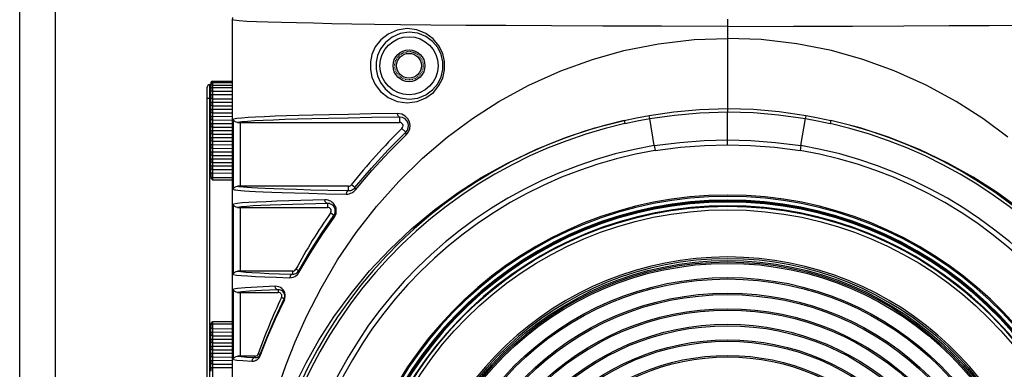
# Model space of a CAD drawing. Header units: millimetres. Extents: x 26456 to 27930, y -18123 to -17119.
# Tile 85 of 96: x 27439 to 27578, y -17320 to -17271. Entities that reach past the tile are written whole.
import ezdxf

# ---------------------------------------------------------------- set-up
doc = ezdxf.new("R2010")
doc.units = ezdxf.units.MM
doc.linetypes.add('HIDDEN', pattern=[0.2, 0.1, -0.1])
for name, color, linetype in [('LJ-Y31201-03SOLIDLINE', 7, 'Continuous'), ('LJ-Y31201-04HIDDEN_LINE', 7, 'Continuous'), ('LJ-Y31201-04SOLIDLINE', 7, 'Continuous'), ('LJ-Y31201-18SOLIDLINE', 7, 'Continuous'), ('LJ-Y31201-27SOLIDLINE', 7, 'Continuous'), ('LJ-Y31202-51-2SOLIDLINE', 7, 'Continuous'), ('Y31201-Y31202-PP-20_2SOLIDLINE', 7, 'Continuous')]:
    doc.layers.add(name, color=color, linetype=linetype)

msp = doc.modelspace()

# ---------------------------------------------------------------- linework, layer by layer
at = {"layer": 'LJ-Y31201-03SOLIDLINE', "color": 7}
for p, q in [((27468.55, -17270.79), (27468.5, -17271.1)), ((27468.5, -17271.1), (27468.5, -17429.1)), ((27538.5, -17272.04), (27529.18, -17272.03)), ((27538.5, -17271.04), (27538.5, -17284.11)), ((27538.5, -17272.04), (27547.83, -17272.03)), ((27538.5, -17288.76), (27538.5, -17284.11)), ((27468.7, -17295.08), (27468.7, -17285.12)), ((27469.29, -17285.6), (27469.48, -17285.6)), ((27469.48, -17285.6), (27492.16, -17285.6)), ((27469.69, -17294.6), (27469.69, -17285.6)), ((27492.16, -17284.85), (27492.16, -17285.6)), ((27523.91, -17285.33), (27524.01, -17285.77)), ((27528.14, -17288.87), (27527.5, -17285.06)), ((27548.87, -17288.87), (27549.51, -17285.06)), ((27553.1, -17285.33), (27553, -17285.77)), ((27490.57, -17289.47), (27493.05, -17287)), ((27493.05, -17287), (27492.51, -17286.46)), ((27528.14, -17288.87), (27528.18, -17289.08)), ((27528.18, -17289.08), (27528.25, -17289.56)), ((27548.87, -17288.87), (27548.75, -17289.56)), ((27484.96, -17295.22), (27484.96, -17294.6)), ((27485.87, -17294.81), (27485.36, -17294.41)), ((27468.7, -17307.08), (27468.7, -17297.12)), ((27482, -17297.04), (27482, -17297.6)), ((27469.29, -17297.6), (27469.48, -17297.6)), ((27469.48, -17297.6), (27482, -17297.6)), ((27469.69, -17306.6), (27469.69, -17297.6)), ((27482.89, -17298.72), (27482.41, -17298.38)), ((27481.14, -17301.26), (27482.89, -17298.72)), ((27477.07, -17306.6), (27469.69, -17306.6)), ((27477.07, -17307.03), (27477.07, -17306.6)), ((27477.92, -17306.56), (27477.51, -17306.34)), ((27468.7, -17319.08), (27468.7, -17309.12)), ((27469.29, -17309.6), (27469.48, -17309.6)), ((27469.48, -17309.6), (27475.04, -17309.6)), ((27469.69, -17318.6), (27469.69, -17309.6)), ((27475.04, -17309.24), (27475.04, -17309.6)), ((27475.86, -17310.49), (27475.49, -17310.31)), ((27471.75, -17318.81), (27471.75, -17318.6)), ((27472.48, -17318.36), (27472.22, -17318.26))]:
    msp.add_line(p, q, dxfattribs=at)
for points in [[(27529.18, -17272.03), (27520.88, -17272.01), (27513.61, -17271.98), (27507.2, -17271.94), (27501.55, -17271.9), (27496.59, -17271.85), (27492.31, -17271.81), (27488.62, -17271.76), (27485.42, -17271.71), (27482.58, -17271.66), (27480, -17271.61), (27477.63, -17271.56), (27475.47, -17271.51), (27473.56, -17271.45), (27471.95, -17271.39), (27470.61, -17271.33), (27469.53, -17271.26), (27468.77, -17271.18), (27468.5, -17271.1)], [(27547.83, -17272.03), (27556.13, -17272.01), (27563.4, -17271.98), (27569.81, -17271.94), (27575.46, -17271.9), (27580.41, -17271.85), (27584.7, -17271.81), (27588.39, -17271.76), (27591.59, -17271.71), (27594.43, -17271.66), (27597.01, -17271.61), (27599.38, -17271.56), (27601.54, -17271.51), (27603.44, -17271.45), (27605.06, -17271.39), (27606.4, -17271.33), (27607.48, -17271.26), (27608.24, -17271.18), (27608.5, -17271.1)], [(27493.23, -17272.36), (27491.83, -17272.56), (27490.55, -17273.12), (27489.5, -17273.96), (27488.74, -17274.95), (27488.27, -17276), (27488.04, -17277.06), (27488.04, -17278.12), (27488.26, -17279.19), (27488.73, -17280.24), (27489.49, -17281.23), (27490.54, -17282.07), (27491.83, -17282.63), (27493.23, -17282.84)], [(27493.5, -17272.86), (27492.26, -17273.05), (27491.1, -17273.55), (27490.16, -17274.31), (27489.48, -17275.2), (27489.06, -17276.15), (27488.86, -17277.11), (27488.86, -17278.07), (27489.06, -17279.03), (27489.48, -17279.98), (27490.15, -17280.88), (27491.09, -17281.64), (27492.25, -17282.15), (27493.5, -17282.34)], [(27493.23, -17282.84), (27494.63, -17282.66), (27495.9, -17282.15), (27496.94, -17281.38), (27497.73, -17280.41), (27498.26, -17279.33), (27498.53, -17278.18), (27498.52, -17277), (27498.26, -17275.86), (27497.73, -17274.77), (27496.93, -17273.81), (27495.89, -17273.04), (27494.62, -17272.53), (27493.23, -17272.36)], [(27493.5, -17282.34), (27494.77, -17282.18), (27495.9, -17281.72), (27496.84, -17281.02), (27497.55, -17280.15), (27498.03, -17279.17), (27498.27, -17278.13), (27498.27, -17277.06), (27498.03, -17276.02), (27497.55, -17275.04), (27496.83, -17274.17), (27495.9, -17273.47), (27494.76, -17273.01), (27493.5, -17272.86)], [(27514.97, -17278.31), (27519.42, -17276.71), (27523.84, -17275.47), (27528.73, -17274.5), (27533.76, -17273.91), (27538.5, -17273.73)], [(27562.04, -17278.31), (27557.59, -17276.71), (27553.17, -17275.47), (27548.28, -17274.5), (27543.25, -17273.91), (27538.5, -17273.73)], [(27475.07, -17322.88), (27476.1, -17319.91), (27477.41, -17316.58), (27479.06, -17312.9), (27481.07, -17308.98), (27483.42, -17305.02), (27486.05, -17301.15), (27488.93, -17297.46), (27492.06, -17293.95), (27495.41, -17290.67), (27498.9, -17287.7), (27502.45, -17285.06), (27506.21, -17282.65), (27510.45, -17280.35), (27514.97, -17278.31)], [(27578.11, -17287.7), (27574.56, -17285.06), (27570.8, -17282.65), (27566.56, -17280.35), (27562.04, -17278.31)], [(27491.88, -17284.35), (27488.15, -17284.41), (27484.95, -17284.47), (27482.22, -17284.53), (27479.91, -17284.58), (27477.94, -17284.63), (27476.19, -17284.68), (27474.58, -17284.74), (27473.11, -17284.8), (27471.83, -17284.86), (27470.76, -17284.92), (27469.89, -17284.98), (27469.2, -17285.04), (27468.7, -17285.12)], [(27493.12, -17287.36), (27493.44, -17286.95), (27493.62, -17286.49), (27493.66, -17286.01), (27493.57, -17285.54), (27493.34, -17285.09), (27492.97, -17284.71), (27492.47, -17284.45), (27491.88, -17284.35)], [(27492.16, -17284.85), (27492.02, -17284.78), (27491.92, -17284.6), (27491.88, -17284.35)], [(27523.91, -17285.33), (27525.64, -17284.96), (27527.41, -17284.62)], [(27527.41, -17284.62), (27530.93, -17284.1), (27534.53, -17283.77), (27538.5, -17283.64)], [(27527.5, -17285.06), (27527.45, -17284.84), (27527.42, -17284.69), (27527.41, -17284.62)], [(27527.5, -17285.06), (27530.99, -17284.56), (27534.56, -17284.24), (27538.5, -17284.11)], [(27538.5, -17283.64), (27542.18, -17283.75), (27545.77, -17284.07), (27549.6, -17284.62)], [(27538.5, -17284.11), (27542.15, -17284.22), (27545.71, -17284.52), (27549.51, -17285.06)], [(27549.51, -17285.06), (27549.56, -17284.84), (27549.59, -17284.69), (27549.6, -17284.62)], [(27549.6, -17284.62), (27551.3, -17284.95), (27553.1, -17285.33)], [(27469.29, -17285.6), (27469.08, -17285.56), (27468.9, -17285.46), (27468.77, -17285.31), (27468.7, -17285.12)], [(27492.16, -17284.85), (27488.25, -17284.91), (27484.92, -17284.98), (27482.11, -17285.04), (27479.77, -17285.09), (27477.77, -17285.15), (27475.98, -17285.2), (27474.34, -17285.26), (27472.89, -17285.33), (27471.66, -17285.39), (27470.67, -17285.45), (27469.88, -17285.52), (27469.29, -17285.6)], [(27477.53, -17322.45), (27478.99, -17319.52), (27480.78, -17316.34), (27482.9, -17313.04), (27485.31, -17309.75), (27487.94, -17306.56), (27490.8, -17303.52), (27493.86, -17300.63), (27497.1, -17297.94), (27500.43, -17295.51), (27503.81, -17293.34), (27507.41, -17291.33), (27511.4, -17289.42), (27515.62, -17287.73), (27519.77, -17286.38), (27523.91, -17285.33)], [(27493.05, -17287), (27493.28, -17286.71), (27493.4, -17286.38), (27493.43, -17286.04), (27493.37, -17285.7), (27493.2, -17285.38), (27492.94, -17285.1), (27492.59, -17284.92), (27492.16, -17284.85)], [(27524.01, -17285.77), (27525.73, -17285.4), (27527.5, -17285.06)], [(27549.51, -17285.06), (27551.21, -17285.38), (27553, -17285.77)], [(27579.91, -17297.94), (27576.58, -17295.51), (27573.2, -17293.34), (27569.6, -17291.33), (27565.61, -17289.42), (27561.39, -17287.73), (27557.24, -17286.38), (27553.1, -17285.33)], [(27485.92, -17295.12), (27488.24, -17292.4), (27490.64, -17289.81), (27493.12, -17287.36)], [(27493.05, -17287), (27493.02, -17287.09), (27493.04, -17287.21), (27493.12, -17287.36)], [(27528.14, -17288.87), (27531.76, -17288.42), (27535.21, -17288.16), (27538.5, -17288.08)], [(27528.25, -17289.56), (27531.83, -17289.1), (27535.25, -17288.84), (27538.5, -17288.76)], [(27538.5, -17288.08), (27541.79, -17288.16), (27545.25, -17288.42), (27548.87, -17288.87)], [(27538.5, -17288.76), (27541.76, -17288.84), (27545.17, -17289.1), (27548.75, -17289.56)], [(27485.87, -17294.81), (27488.18, -17292.07), (27490.57, -17289.47)], [(27468.7, -17295.08), (27468.77, -17294.89), (27468.9, -17294.74), (27469.08, -17294.63), (27469.29, -17294.6)], [(27468.7, -17295.08), (27468.84, -17295.1), (27469.04, -17295.13), (27469.33, -17295.17), (27469.73, -17295.21), (27470.27, -17295.25), (27470.96, -17295.29), (27471.83, -17295.34), (27472.88, -17295.39), (27474.14, -17295.44), (27475.6, -17295.49), (27477.31, -17295.55), (27479.33, -17295.6), (27481.74, -17295.66), (27484.62, -17295.72)], [(27469.29, -17294.6), (27469.47, -17294.63), (27469.74, -17294.66), (27470.11, -17294.7), (27470.63, -17294.74), (27471.29, -17294.78), (27472.14, -17294.83), (27473.17, -17294.88), (27474.42, -17294.94), (27475.88, -17294.99), (27477.59, -17295.04), (27479.62, -17295.1), (27482.05, -17295.16), (27484.96, -17295.22)], [(27484.96, -17294.6), (27469.48, -17294.6), (27469.29, -17294.6)], [(27484.62, -17295.72), (27484.85, -17295.71), (27485.06, -17295.67), (27485.25, -17295.61), (27485.43, -17295.53), (27485.58, -17295.44), (27485.71, -17295.34), (27485.83, -17295.23), (27485.92, -17295.12)], [(27484.96, -17295.22), (27484.79, -17295.29), (27484.67, -17295.47), (27484.62, -17295.72)], [(27484.96, -17295.22), (27485.12, -17295.21), (27485.27, -17295.19), (27485.4, -17295.15), (27485.52, -17295.09), (27485.62, -17295.03), (27485.72, -17294.96), (27485.8, -17294.89), (27485.87, -17294.81)], [(27485.87, -17294.81), (27485.84, -17294.89), (27485.86, -17295), (27485.92, -17295.12)], [(27481.63, -17296.54), (27479.92, -17296.58), (27478.24, -17296.62), (27476.51, -17296.67), (27474.84, -17296.73), (27473.31, -17296.79), (27471.96, -17296.85), (27470.84, -17296.91), (27469.94, -17296.97), (27469.22, -17297.04), (27468.7, -17297.12)], [(27469.29, -17297.6), (27469.08, -17297.56), (27468.9, -17297.46), (27468.77, -17297.31), (27468.7, -17297.12)], [(27482, -17297.04), (27480.34, -17297.08), (27478.71, -17297.12), (27477.04, -17297.17), (27475.42, -17297.22), (27473.91, -17297.28), (27472.59, -17297.34), (27471.47, -17297.4), (27470.57, -17297.46), (27469.83, -17297.53), (27469.29, -17297.6)], [(27483.09, -17298.75), (27483.15, -17298.61), (27483.19, -17298.47), (27483.22, -17298.32), (27483.23, -17298.17), (27483.23, -17298.02), (27483.22, -17297.87), (27483.19, -17297.72), (27483.15, -17297.58), (27483.09, -17297.44), (27483.02, -17297.31), (27482.94, -17297.19), (27482.84, -17297.07), (27482.73, -17296.95), (27482.59, -17296.84), (27482.44, -17296.74), (27482.27, -17296.66), (27482.08, -17296.59), (27481.86, -17296.55), (27481.63, -17296.54)], [(27482, -17297.04), (27481.81, -17296.97), (27481.68, -17296.79), (27481.63, -17296.54)], [(27482.89, -17298.72), (27482.95, -17298.64), (27482.99, -17298.55), (27483.03, -17298.45), (27483.06, -17298.35), (27483.08, -17298.25), (27483.09, -17298.15), (27483.09, -17298.04), (27483.08, -17297.94), (27483.06, -17297.84), (27483.03, -17297.74), (27482.99, -17297.65), (27482.94, -17297.56), (27482.89, -17297.47), (27482.82, -17297.39), (27482.74, -17297.31), (27482.65, -17297.24), (27482.55, -17297.17), (27482.43, -17297.12), (27482.3, -17297.07), (27482.15, -17297.04), (27482, -17297.04)], [(27477.95, -17306.8), (27479.53, -17304.13), (27481.19, -17301.53), (27482.94, -17299.01)], [(27482.89, -17298.72), (27482.87, -17298.8), (27482.88, -17298.9), (27482.94, -17299.01)], [(27482.94, -17299.01), (27483.02, -17298.88), (27483.09, -17298.75)], [(27477.92, -17306.56), (27479.49, -17303.87), (27481.14, -17301.26)], [(27468.7, -17307.08), (27468.77, -17306.89), (27468.9, -17306.74), (27469.08, -17306.63), (27469.29, -17306.6)], [(27469.29, -17306.6), (27469.76, -17306.66), (27470.43, -17306.72), (27471.32, -17306.79), (27472.42, -17306.85), (27473.7, -17306.91), (27475.21, -17306.97), (27477.07, -17307.03)], [(27469.69, -17306.6), (27469.48, -17306.6), (27469.29, -17306.6)], [(27476.65, -17307.53), (27476.9, -17307.51), (27477.14, -17307.46), (27477.35, -17307.37), (27477.53, -17307.26), (27477.7, -17307.13), (27477.84, -17306.97), (27477.95, -17306.8)], [(27477.07, -17307.03), (27477.23, -17307.02), (27477.38, -17306.99), (27477.52, -17306.93), (27477.64, -17306.86), (27477.75, -17306.78), (27477.84, -17306.67), (27477.92, -17306.56)], [(27477.92, -17306.56), (27477.9, -17306.63), (27477.91, -17306.71), (27477.95, -17306.8)], [(27468.7, -17307.08), (27469.15, -17307.15), (27469.81, -17307.21), (27470.7, -17307.28), (27471.82, -17307.34), (27473.15, -17307.4), (27474.72, -17307.46), (27476.65, -17307.53)], [(27477.07, -17307.03), (27476.86, -17307.1), (27476.71, -17307.28), (27476.65, -17307.53)], [(27474.6, -17308.74), (27472.07, -17308.84), (27470.35, -17308.94), (27469.27, -17309.03), (27468.7, -17309.12)], [(27469.29, -17309.6), (27469.08, -17309.56), (27468.9, -17309.46), (27468.77, -17309.31), (27468.7, -17309.12)], [(27475.04, -17309.24), (27472.65, -17309.34), (27470.98, -17309.43), (27469.9, -17309.52), (27469.29, -17309.6)], [(27475.89, -17310.7), (27475.98, -17310.46), (27476.02, -17310.2), (27476.02, -17309.94), (27475.96, -17309.67), (27475.85, -17309.43), (27475.71, -17309.22), (27475.53, -17309.05), (27475.33, -17308.91), (27475.11, -17308.81), (27474.87, -17308.75), (27474.6, -17308.74)], [(27475.04, -17309.24), (27474.82, -17309.17), (27474.66, -17308.99), (27474.6, -17308.74)], [(27475.86, -17310.49), (27475.92, -17310.33), (27475.95, -17310.17), (27475.94, -17310), (27475.9, -17309.83), (27475.83, -17309.67), (27475.74, -17309.54), (27475.63, -17309.43), (27475.5, -17309.34), (27475.36, -17309.28), (27475.2, -17309.24), (27475.04, -17309.24)], [(27472.48, -17318.36), (27473.49, -17315.76), (27474.62, -17313.12), (27475.86, -17310.49)], [(27473.51, -17315.94), (27474.64, -17313.32), (27475.89, -17310.7)], [(27475.86, -17310.49), (27475.84, -17310.55), (27475.85, -17310.62), (27475.89, -17310.7)], [(27471.28, -17319.31), (27471.4, -17319.31), (27471.51, -17319.3), (27471.62, -17319.28), (27471.71, -17319.26), (27471.8, -17319.23), (27471.88, -17319.19), (27471.95, -17319.15), (27472.02, -17319.11), (27472.08, -17319.07), (27472.13, -17319.03), (27472.18, -17318.98), (27472.23, -17318.94), (27472.27, -17318.89), (27472.31, -17318.84), (27472.35, -17318.8), (27472.38, -17318.75), (27472.41, -17318.7), (27472.43, -17318.66), (27472.45, -17318.61), (27472.47, -17318.57), (27473.51, -17315.94)], [(27468.7, -17319.08), (27468.77, -17318.89), (27468.9, -17318.74), (27469.08, -17318.63), (27469.29, -17318.6)], [(27468.7, -17319.08), (27469.19, -17319.15), (27470.01, -17319.23), (27471.28, -17319.31)], [(27469.29, -17318.6), (27469.79, -17318.66), (27470.58, -17318.74), (27471.75, -17318.81)], [(27471.75, -17318.6), (27469.48, -17318.6), (27469.29, -17318.6)], [(27471.75, -17318.81), (27471.51, -17318.88), (27471.34, -17319.06), (27471.28, -17319.31)], [(27471.75, -17318.81), (27471.82, -17318.81), (27471.88, -17318.81), (27471.95, -17318.8), (27472, -17318.79), (27472.06, -17318.77), (27472.1, -17318.75), (27472.15, -17318.73), (27472.19, -17318.71), (27472.22, -17318.68), (27472.26, -17318.66), (27472.29, -17318.63), (27472.32, -17318.61), (27472.34, -17318.58), (27472.36, -17318.55), (27472.39, -17318.52), (27472.41, -17318.49), (27472.42, -17318.47), (27472.44, -17318.44), (27472.45, -17318.41), (27472.47, -17318.38), (27472.48, -17318.36)], [(27472.48, -17318.36), (27472.47, -17318.41), (27472.47, -17318.46), (27472.49, -17318.52)]]:
    msp.add_lwpolyline(points, dxfattribs=at)
for radius in [4.1, 2.25]:
    msp.add_circle((27493.5, -17277.6), radius, dxfattribs=at)
for centre, radius, start, end in [((27538.5, -17350.1), 66.39, 102.6961, 257.304), ((27538.5, -17350.1), 65.95, 102.6963, 257.3038), ((27492.16, -17286.1), 0.5, 314.322, 90), ((27538.5, -17350.1), 65.95, 282.6962, 77.3037), ((27538.5, -17350.1), 66.39, 282.696, 77.3038), ((27550.5, -17345.84), 83, 134.322, 141.7119), ((27538.5, -17350.1), 62.1, 99.6057, 260.3943), ((27538.5, -17350.1), 61.4, 99.6106, 260.3894), ((27538.5, -17350.1), 61.4, 279.6106, 80.3894), ((27538.5, -17350.1), 62.1, 279.6057, 80.3943), ((27484.96, -17294.1), 0.5, 270, 321.7119), ((27538.5, -17350.1), 54.23, 3.5817, 176.4183), ((27538.5, -17350.1), 54.06, 3.5817, 176.4183), ((27538.5, -17350.1), 53.53, 3.5977, 176.4023), ((27538.5, -17350.1), 53.38, 3.5964, 176.4036), ((27538.5, -17350.1), 53.35, 3.5695, 176.4305), ((27538.5, -17350.1), 53.26, 2.7832, 177.217), ((27550.5, -17345.84), 83, 145.1303, 151.5818), ((27482, -17298.1), 0.5, 325.1303, 90), ((27477.07, -17306.1), 0.5, 270, 331.5818), ((27475.04, -17310.1), 0.5, 334.6593, 90), ((27550.5, -17345.84), 83, 154.6593, 160.5982), ((27471.75, -17318.1), 0.5, 270, 340.5982)]:
    msp.add_arc(centre, radius, start, end, dxfattribs=at)
at = {"layer": 'LJ-Y31201-04HIDDEN_LINE', "color": 1, "linetype": 'HIDDEN'}
msp.add_circle((27493.5, -17277.6), 2, dxfattribs=at)
at = {"layer": 'LJ-Y31201-04SOLIDLINE', "color": 7}
msp.add_line((27468.5, -17271.1), (27468.5, -17429.1), dxfattribs=at)
msp.add_circle((27493.5, -17277.6), 1.75, dxfattribs=at)
at = {"layer": 'LJ-Y31201-18SOLIDLINE', "color": 7}
for radius in [52.66, 52.16]:
    msp.add_circle((27538.5, -17350.1), radius, dxfattribs=at)
for radius, start, end in [(52.73, 3.064, 176.936), (45.5, 3.1437, 176.8563), (45.25, 3.1437, 176.8563)]:
    msp.add_arc((27538.5, -17350.1), radius, start, end, dxfattribs=at)
at = {"layer": 'LJ-Y31201-27SOLIDLINE', "color": 7}
for p, q in [((27438.5, -17256.1), (27438.5, -17444.1)), ((27443.5, -17256.1), (27443.5, -17444.1))]:
    msp.add_line(p, q, dxfattribs=at)
at = {"layer": 'LJ-Y31202-51-2SOLIDLINE', "color": 7}
for p, q in [((27465.35, -17342.42), (27465.35, -17280.27)), ((27465.41, -17280.27), (27465.35, -17280.27)), ((27465.41, -17280.28), (27465.41, -17280.27)), ((27465.41, -17280.59), (27465.41, -17280.42)), ((27465.5, -17280.22), (27465.48, -17280.25)), ((27465.5, -17280.36), (27465.48, -17280.39)), ((27465.5, -17280.03), (27465.5, -17280.18)), ((27465.51, -17280.19), (27465.5, -17280.18)), ((27465.5, -17280.18), (27465.5, -17280.22)), ((27465.5, -17280.27), (27465.5, -17280.51)), ((27465.5, -17280.33), (27465.5, -17280.36)), ((27465.76, -17279.93), (27465.68, -17279.94)), ((27465.76, -17279.77), (27468.5, -17279.75)), ((27465.76, -17279.77), (27465.76, -17293.72)), ((27465.76, -17279.93), (27468.5, -17279.92)), ((27465.76, -17280.01), (27468.5, -17279.98)), ((27465.76, -17280.35), (27468.5, -17280.34)), ((27465, -17342.07), (27465, -17280.62)), ((27465.41, -17281.28), (27465.41, -17280.98)), ((27465.41, -17282.27), (27465.41, -17281.83)), ((27465.52, -17280.86), (27465.5, -17280.94)), ((27465.5, -17280.92), (27465.51, -17280.89)), ((27465.5, -17280.92), (27465.5, -17281.24)), ((27465.52, -17281.14), (27465.5, -17281.11)), ((27465.5, -17281.81), (27465.51, -17281.76)), ((27465.5, -17281.81), (27465.5, -17282.27)), ((27465.55, -17281.17), (27465.52, -17281.14)), ((27465.76, -17280.68), (27468.5, -17280.66)), ((27465.76, -17281.21), (27468.5, -17281.21)), ((27465.76, -17281.67), (27468.5, -17281.65)), ((27465, -17282.16), (27465.5, -17282.16)), ((27465.5, -17282.27), (27465.41, -17282.27)), ((27465.41, -17283.27), (27465.41, -17282.74)), ((27465.5, -17282.74), (27465.41, -17282.74)), ((27465.5, -17282.74), (27465.5, -17283.27)), ((27465.76, -17282.25), (27468.5, -17282.27)), ((27465.76, -17282.75), (27468.5, -17282.73)), ((27465.76, -17283.25), (27468.5, -17283.27)), ((27465.41, -17283.49), (27465.41, -17283.27)), ((27465.5, -17283.27), (27465.41, -17283.27)), ((27465.41, -17284.27), (27465.41, -17283.74)), ((27465.5, -17283.74), (27465.41, -17283.74)), ((27465.41, -17284.49), (27465.41, -17284.27)), ((27465.5, -17284.27), (27465.41, -17284.27)), ((27465.51, -17283.49), (27465.5, -17283.27)), ((27465.5, -17283.74), (27465.51, -17283.49)), ((27465.5, -17283.74), (27465.5, -17284.27)), ((27465.51, -17284.49), (27465.5, -17284.27)), ((27465.5, -17284.74), (27465.51, -17284.49)), ((27465.76, -17283.75), (27468.5, -17283.73)), ((27465.76, -17284.25), (27468.5, -17284.27)), ((27465.41, -17285.27), (27465.41, -17284.74)), ((27465.5, -17284.74), (27465.41, -17284.74)), ((27465.41, -17285.49), (27465.41, -17285.27)), ((27465.5, -17285.27), (27465.41, -17285.27)), ((27465.41, -17286.27), (27465.41, -17285.74)), ((27465.5, -17285.74), (27465.41, -17285.74)), ((27465.5, -17284.74), (27465.5, -17285.27)), ((27465.51, -17285.49), (27465.5, -17285.27)), ((27465.5, -17285.74), (27465.51, -17285.49)), ((27465.5, -17285.74), (27465.5, -17286.27)), ((27465.76, -17284.75), (27468.5, -17284.73)), ((27465.76, -17285.25), (27468.5, -17285.27)), ((27465.76, -17285.75), (27468.5, -17285.73)), ((27465.41, -17286.49), (27465.41, -17286.27)), ((27465.5, -17286.27), (27465.41, -17286.27)), ((27465.41, -17287.27), (27465.41, -17286.74)), ((27465.5, -17286.74), (27465.41, -17286.74)), ((27465.41, -17287.49), (27465.41, -17287.27)), ((27465.5, -17287.27), (27465.41, -17287.27)), ((27465.51, -17286.49), (27465.5, -17286.27)), ((27465.5, -17286.74), (27465.51, -17286.49)), ((27465.5, -17286.74), (27465.5, -17287.27)), ((27465.51, -17287.49), (27465.5, -17287.27)), ((27465.76, -17286.25), (27468.5, -17286.27)), ((27465.76, -17286.75), (27468.5, -17286.73)), ((27465.76, -17287.25), (27468.5, -17287.27)), ((27465.41, -17288.27), (27465.41, -17287.74)), ((27465.5, -17287.74), (27465.41, -17287.74)), ((27465.41, -17288.49), (27465.41, -17288.27)), ((27465.5, -17288.27), (27465.41, -17288.27)), ((27465.41, -17289.27), (27465.41, -17288.74)), ((27465.5, -17288.74), (27465.41, -17288.74)), ((27465.5, -17287.74), (27465.51, -17287.49)), ((27465.5, -17287.74), (27465.5, -17288.27)), ((27465.51, -17288.49), (27465.5, -17288.27)), ((27465.5, -17288.74), (27465.51, -17288.49)), ((27465.5, -17288.74), (27465.5, -17289.27)), ((27465.76, -17287.75), (27468.5, -17287.73)), ((27465.76, -17288.25), (27468.5, -17288.27)), ((27465.76, -17288.75), (27468.5, -17288.73)), ((27465.41, -17289.49), (27465.41, -17289.27)), ((27465.5, -17289.27), (27465.41, -17289.27)), ((27465.41, -17290.27), (27465.41, -17289.74)), ((27465.5, -17289.74), (27465.41, -17289.74)), ((27465.51, -17289.49), (27465.5, -17289.27)), ((27465.5, -17289.74), (27465.51, -17289.49)), ((27465.5, -17289.74), (27465.5, -17290.27)), ((27465.76, -17289.25), (27468.5, -17289.27)), ((27465.76, -17289.75), (27468.5, -17289.73)), ((27465.41, -17290.49), (27465.41, -17290.27)), ((27465.5, -17290.27), (27465.41, -17290.27)), ((27465.41, -17291.27), (27465.41, -17290.74)), ((27465.5, -17290.74), (27465.41, -17290.74)), ((27465.41, -17291.49), (27465.41, -17291.27)), ((27465.5, -17291.27), (27465.41, -17291.27)), ((27465.51, -17290.49), (27465.5, -17290.27)), ((27465.5, -17290.74), (27465.51, -17290.49)), ((27465.5, -17290.74), (27465.5, -17291.27)), ((27465.51, -17291.49), (27465.5, -17291.27)), ((27465.5, -17291.74), (27465.51, -17291.49)), ((27465.76, -17290.25), (27468.5, -17290.27)), ((27465.76, -17290.75), (27468.5, -17290.73)), ((27465.76, -17291.25), (27468.5, -17291.27)), ((27465.41, -17292.27), (27465.41, -17291.74)), ((27465.5, -17291.74), (27465.41, -17291.74)), ((27465.41, -17292.49), (27465.41, -17292.27)), ((27465.5, -17292.27), (27465.41, -17292.27)), ((27465.41, -17293.14), (27465.41, -17292.74)), ((27465.5, -17292.74), (27465.41, -17292.74)), ((27465.5, -17291.74), (27465.5, -17292.27)), ((27465.51, -17292.49), (27465.5, -17292.27)), ((27465.5, -17292.74), (27465.51, -17292.49)), ((27465.5, -17292.74), (27465.5, -17293.14)), ((27465.76, -17291.75), (27468.5, -17291.73)), ((27465.76, -17292.25), (27468.5, -17292.27)), ((27465.76, -17292.75), (27468.5, -17292.73)), ((27465.5, -17293.14), (27465.41, -17293.14)), ((27465.76, -17293.36), (27468.5, -17293.39)), ((27465.76, -17293.72), (27468.5, -17293.72)), ((27465.76, -17313.74), (27465.76, -17342.93)), ((27468.5, -17313.74), (27465.76, -17313.74)), ((27465.41, -17314.72), (27465.41, -17314.31)), ((27465.5, -17314.31), (27465.41, -17314.31)), ((27465.41, -17314.94), (27465.41, -17314.72)), ((27465.5, -17314.72), (27465.41, -17314.72)), ((27465.41, -17315.72), (27465.41, -17315.19)), ((27465.5, -17315.19), (27465.41, -17315.19)), ((27465.5, -17314.31), (27465.5, -17314.72)), ((27465.51, -17314.94), (27465.5, -17314.72)), ((27465.5, -17315.19), (27465.51, -17314.94)), ((27465.5, -17315.19), (27465.5, -17315.72)), ((27468.5, -17314.07), (27465.76, -17314.09)), ((27465.76, -17314.71), (27468.5, -17314.72)), ((27465.76, -17315.2), (27468.5, -17315.19)), ((27465.41, -17315.94), (27465.41, -17315.72)), ((27465.5, -17315.72), (27465.41, -17315.72)), ((27465.41, -17316.72), (27465.41, -17316.19)), ((27465.5, -17316.19), (27465.41, -17316.19)), ((27465.51, -17315.94), (27465.5, -17315.72)), ((27465.5, -17316.19), (27465.51, -17315.94)), ((27465.5, -17316.19), (27465.5, -17316.72)), ((27465.76, -17315.71), (27468.5, -17315.72)), ((27465.76, -17316.2), (27468.5, -17316.19)), ((27465.41, -17316.94), (27465.41, -17316.72)), ((27465.5, -17316.72), (27465.41, -17316.72)), ((27465.41, -17317.72), (27465.41, -17317.19)), ((27465.5, -17317.19), (27465.41, -17317.19)), ((27465.41, -17317.94), (27465.41, -17317.72)), ((27465.5, -17317.72), (27465.41, -17317.72)), ((27465.51, -17316.94), (27465.5, -17316.72)), ((27465.5, -17317.19), (27465.51, -17316.94)), ((27465.5, -17317.19), (27465.5, -17317.72)), ((27465.51, -17317.94), (27465.5, -17317.72)), ((27465.5, -17318.19), (27465.51, -17317.94)), ((27465.76, -17316.71), (27468.5, -17316.72)), ((27465.76, -17317.2), (27468.5, -17317.19)), ((27465.76, -17317.71), (27468.5, -17317.72)), ((27465.41, -17318.72), (27465.41, -17318.19)), ((27465.5, -17318.19), (27465.41, -17318.19)), ((27465.41, -17318.94), (27465.41, -17318.72)), ((27465.5, -17318.72), (27465.41, -17318.72)), ((27465.41, -17319.72), (27465.41, -17319.19)), ((27465.5, -17319.19), (27465.41, -17319.19)), ((27465.5, -17318.19), (27465.5, -17318.72)), ((27465.51, -17318.94), (27465.5, -17318.72)), ((27465.5, -17319.19), (27465.51, -17318.94)), ((27465.5, -17319.19), (27465.5, -17319.72)), ((27465.76, -17318.2), (27468.5, -17318.19)), ((27465.76, -17318.71), (27468.5, -17318.72)), ((27465.76, -17319.2), (27468.5, -17319.19)), ((27465.41, -17319.94), (27465.41, -17319.72)), ((27465.5, -17319.72), (27465.41, -17319.72)), ((27465.41, -17320.72), (27465.41, -17320.19)), ((27465.5, -17320.19), (27465.41, -17320.19)), ((27465.51, -17319.94), (27465.5, -17319.72)), ((27465.5, -17320.19), (27465.51, -17319.94)), ((27465.5, -17320.19), (27465.5, -17320.72)), ((27465.76, -17319.71), (27468.5, -17319.72)), ((27465.76, -17320.2), (27468.5, -17320.19))]:
    msp.add_line(p, q, dxfattribs=at)
for points in [[(27465.48, -17280.25), (27465.44, -17280.27), (27465.41, -17280.28)], [(27465.41, -17280.42), (27465.41, -17280.39), (27465.42, -17280.36), (27465.42, -17280.34), (27465.42, -17280.32), (27465.42, -17280.31), (27465.41, -17280.3), (27465.41, -17280.29), (27465.41, -17280.29), (27465.41, -17280.28)], [(27465.48, -17280.39), (27465.44, -17280.41), (27465.41, -17280.42)], [(27465.55, -17280), (27465.52, -17280.04), (27465.5, -17280.08)], [(27465.55, -17280.36), (27465.52, -17280.37), (27465.5, -17280.38)], [(27465.51, -17280.22), (27465.51, -17280.2), (27465.51, -17280.19)], [(27465.68, -17279.94), (27465.61, -17279.96), (27465.55, -17280)], [(27465.76, -17280.35), (27465.68, -17280.35), (27465.61, -17280.35), (27465.55, -17280.36)], [(27465.5, -17280.51), (27465.5, -17280.54), (27465.48, -17280.56), (27465.44, -17280.58), (27465.41, -17280.59)], [(27465.41, -17280.98), (27465.41, -17280.95), (27465.41, -17280.91), (27465.41, -17280.87), (27465.42, -17280.83), (27465.42, -17280.79), (27465.42, -17280.74), (27465.42, -17280.7), (27465.41, -17280.67), (27465.41, -17280.64), (27465.41, -17280.61), (27465.41, -17280.59)], [(27465.48, -17280.97), (27465.44, -17280.98), (27465.41, -17280.98)], [(27465.5, -17281.24), (27465.5, -17281.25), (27465.48, -17281.27), (27465.44, -17281.28), (27465.41, -17281.28)], [(27465.41, -17281.36), (27465.41, -17281.32), (27465.41, -17281.28)], [(27465.41, -17281.83), (27465.41, -17281.77), (27465.41, -17281.71), (27465.42, -17281.65), (27465.42, -17281.58), (27465.42, -17281.52), (27465.42, -17281.46), (27465.41, -17281.36)], [(27465.5, -17281.81), (27465.5, -17281.82), (27465.48, -17281.82), (27465.44, -17281.83), (27465.41, -17281.83)], [(27465.5, -17280.92), (27465.5, -17280.95), (27465.48, -17280.97)], [(27465.51, -17280.56), (27465.51, -17280.53), (27465.5, -17280.51)], [(27465.51, -17281.32), (27465.51, -17281.28), (27465.5, -17281.24)], [(27465.55, -17281.76), (27465.52, -17281.83), (27465.5, -17281.89)], [(27465.51, -17280.89), (27465.51, -17280.86), (27465.51, -17280.82), (27465.51, -17280.78), (27465.52, -17280.73), (27465.52, -17280.69), (27465.51, -17280.64), (27465.51, -17280.56)], [(27465.51, -17281.76), (27465.51, -17281.64), (27465.51, -17281.56), (27465.51, -17281.49), (27465.51, -17281.43), (27465.51, -17281.32)], [(27465.76, -17280.68), (27465.68, -17280.69), (27465.61, -17280.73), (27465.55, -17280.79), (27465.52, -17280.86)], [(27465.76, -17281.21), (27465.68, -17281.2), (27465.61, -17281.19), (27465.55, -17281.17)], [(27465.76, -17281.67), (27465.68, -17281.68), (27465.61, -17281.71), (27465.55, -17281.76)], [(27465.41, -17282.74), (27465.41, -17282.52), (27465.41, -17282.4), (27465.41, -17282.27)], [(27465.76, -17282.25), (27465.68, -17282.25), (27465.61, -17282.22), (27465.55, -17282.18), (27465.52, -17282.14), (27465.5, -17282.08)], [(27465.5, -17282.74), (27465.51, -17282.52), (27465.51, -17282.4), (27465.5, -17282.27)], [(27465.76, -17282.75), (27465.68, -17282.76), (27465.61, -17282.78), (27465.55, -17282.82), (27465.52, -17282.87), (27465.5, -17282.92)], [(27465.76, -17283.25), (27465.68, -17283.25), (27465.61, -17283.22), (27465.55, -17283.18), (27465.52, -17283.14), (27465.5, -17283.08)], [(27465.41, -17283.74), (27465.41, -17283.61), (27465.41, -17283.49)], [(27465.41, -17284.74), (27465.41, -17284.61), (27465.41, -17284.49)], [(27465.76, -17283.75), (27465.68, -17283.76), (27465.61, -17283.78), (27465.55, -17283.82), (27465.52, -17283.87), (27465.5, -17283.92)], [(27465.76, -17284.25), (27465.68, -17284.25), (27465.61, -17284.22), (27465.55, -17284.18), (27465.52, -17284.14), (27465.5, -17284.08)], [(27465.41, -17285.74), (27465.41, -17285.61), (27465.41, -17285.49)], [(27465.76, -17284.75), (27465.68, -17284.76), (27465.61, -17284.78), (27465.55, -17284.82), (27465.52, -17284.87), (27465.5, -17284.92)], [(27465.76, -17285.25), (27465.68, -17285.25), (27465.61, -17285.22), (27465.55, -17285.18), (27465.52, -17285.14), (27465.5, -17285.08)], [(27465.76, -17285.75), (27465.68, -17285.76), (27465.61, -17285.78), (27465.55, -17285.82), (27465.52, -17285.87), (27465.5, -17285.92)], [(27465.41, -17286.74), (27465.41, -17286.61), (27465.41, -17286.49)], [(27465.76, -17286.25), (27465.68, -17286.25), (27465.61, -17286.22), (27465.55, -17286.18), (27465.52, -17286.14), (27465.5, -17286.08)], [(27465.76, -17286.75), (27465.68, -17286.76), (27465.61, -17286.78), (27465.55, -17286.82), (27465.52, -17286.87), (27465.5, -17286.92)], [(27465.76, -17287.25), (27465.68, -17287.25), (27465.61, -17287.22), (27465.55, -17287.18), (27465.52, -17287.14), (27465.5, -17287.08)], [(27465.41, -17287.74), (27465.41, -17287.61), (27465.41, -17287.49)], [(27465.41, -17288.74), (27465.41, -17288.61), (27465.41, -17288.49)], [(27465.76, -17287.75), (27465.68, -17287.76), (27465.61, -17287.78), (27465.55, -17287.82), (27465.52, -17287.87), (27465.5, -17287.92)], [(27465.76, -17288.25), (27465.68, -17288.25), (27465.61, -17288.22), (27465.55, -17288.18), (27465.52, -17288.14), (27465.5, -17288.08)], [(27465.76, -17288.75), (27465.68, -17288.76), (27465.61, -17288.78), (27465.55, -17288.82), (27465.52, -17288.87), (27465.5, -17288.92)], [(27465.41, -17289.74), (27465.41, -17289.61), (27465.41, -17289.49)], [(27465.76, -17289.25), (27465.68, -17289.25), (27465.61, -17289.22), (27465.55, -17289.18), (27465.52, -17289.14), (27465.5, -17289.08)], [(27465.76, -17289.75), (27465.68, -17289.76), (27465.61, -17289.78), (27465.55, -17289.82), (27465.52, -17289.87), (27465.5, -17289.92)], [(27465.76, -17290.25), (27465.68, -17290.25), (27465.61, -17290.22), (27465.55, -17290.18), (27465.52, -17290.14), (27465.5, -17290.08)], [(27465.41, -17290.74), (27465.41, -17290.61), (27465.41, -17290.49)], [(27465.41, -17291.74), (27465.41, -17291.61), (27465.41, -17291.49)], [(27465.76, -17290.75), (27465.68, -17290.76), (27465.61, -17290.78), (27465.55, -17290.82), (27465.52, -17290.87), (27465.5, -17290.92)], [(27465.76, -17291.25), (27465.68, -17291.25), (27465.61, -17291.22), (27465.55, -17291.18), (27465.52, -17291.14), (27465.5, -17291.08)], [(27465.41, -17292.74), (27465.41, -17292.61), (27465.41, -17292.49)], [(27465.76, -17291.75), (27465.68, -17291.76), (27465.61, -17291.78), (27465.55, -17291.82), (27465.52, -17291.87), (27465.5, -17291.92)], [(27465.76, -17292.25), (27465.68, -17292.25), (27465.61, -17292.22), (27465.55, -17292.18), (27465.52, -17292.14), (27465.5, -17292.08)], [(27465.76, -17292.75), (27465.68, -17292.76), (27465.61, -17292.78), (27465.55, -17292.82), (27465.52, -17292.87), (27465.5, -17292.92)], [(27465.76, -17293.72), (27465.68, -17293.64), (27465.6, -17293.57), (27465.54, -17293.49), (27465.49, -17293.42), (27465.45, -17293.35), (27465.42, -17293.28), (27465.41, -17293.21), (27465.41, -17293.14)], [(27465.76, -17293.36), (27465.68, -17293.35), (27465.61, -17293.32), (27465.55, -17293.26), (27465.52, -17293.19), (27465.5, -17293.12)], [(27465.76, -17293.72), (27465.65, -17293.53), (27465.6, -17293.45), (27465.56, -17293.37), (27465.54, -17293.31), (27465.52, -17293.25), (27465.51, -17293.19), (27465.5, -17293.14)], [(27465.41, -17314.31), (27465.42, -17314.2), (27465.46, -17314.08), (27465.54, -17313.96), (27465.64, -17313.85), (27465.76, -17313.74)], [(27465.5, -17314.31), (27465.51, -17314.22), (27465.55, -17314.12), (27465.6, -17314.01), (27465.67, -17313.89), (27465.76, -17313.74)], [(27465.41, -17315.19), (27465.41, -17315.07), (27465.41, -17314.94)], [(27465.76, -17314.09), (27465.68, -17314.11), (27465.61, -17314.14), (27465.55, -17314.2), (27465.52, -17314.26), (27465.5, -17314.34)], [(27465.76, -17314.71), (27465.68, -17314.7), (27465.61, -17314.68), (27465.55, -17314.64), (27465.52, -17314.59), (27465.5, -17314.54)], [(27465.76, -17315.2), (27465.68, -17315.21), (27465.61, -17315.24), (27465.55, -17315.27), (27465.52, -17315.32), (27465.5, -17315.37)], [(27465.41, -17316.19), (27465.41, -17316.07), (27465.41, -17315.94)], [(27465.76, -17315.71), (27465.68, -17315.7), (27465.61, -17315.68), (27465.55, -17315.64), (27465.52, -17315.59), (27465.5, -17315.54)], [(27465.76, -17316.2), (27465.68, -17316.21), (27465.61, -17316.24), (27465.55, -17316.27), (27465.52, -17316.32), (27465.5, -17316.37)], [(27465.76, -17316.71), (27465.68, -17316.7), (27465.61, -17316.68), (27465.55, -17316.64), (27465.52, -17316.59), (27465.5, -17316.54)], [(27465.41, -17317.19), (27465.41, -17317.07), (27465.41, -17316.94)], [(27465.41, -17318.19), (27465.41, -17318.07), (27465.41, -17317.94)], [(27465.76, -17317.2), (27465.68, -17317.21), (27465.61, -17317.24), (27465.55, -17317.27), (27465.52, -17317.32), (27465.5, -17317.37)], [(27465.76, -17317.71), (27465.68, -17317.7), (27465.61, -17317.68), (27465.55, -17317.64), (27465.52, -17317.59), (27465.5, -17317.54)], [(27465.41, -17319.19), (27465.41, -17319.07), (27465.41, -17318.94)], [(27465.76, -17318.2), (27465.68, -17318.21), (27465.61, -17318.24), (27465.55, -17318.27), (27465.52, -17318.32), (27465.5, -17318.37)], [(27465.76, -17318.71), (27465.68, -17318.7), (27465.61, -17318.68), (27465.55, -17318.64), (27465.52, -17318.59), (27465.5, -17318.54)], [(27465.76, -17319.2), (27465.68, -17319.21), (27465.61, -17319.24), (27465.55, -17319.27), (27465.52, -17319.32), (27465.5, -17319.37)], [(27465.41, -17320.19), (27465.41, -17320.07), (27465.41, -17319.94)], [(27465.76, -17319.71), (27465.68, -17319.7), (27465.61, -17319.68), (27465.55, -17319.64), (27465.52, -17319.59), (27465.5, -17319.54)], [(27465.76, -17320.2), (27465.68, -17320.21), (27465.61, -17320.24), (27465.55, -17320.27), (27465.52, -17320.32), (27465.5, -17320.37)]]:
    msp.add_lwpolyline(points, dxfattribs=at)
for centre, radius, start, end in [((27465.35, -17280.62), 0.35, 90.5, 180), ((27465.4, -17280.17), 0.1, 270.5, 0), ((27465.76, -17280.03), 0.26, 90.5, 180), ((27465.76, -17280.27), 0.26, 90.5, 180)]:
    msp.add_arc(centre, radius, start, end, dxfattribs=at)
at = {"layer": 'Y31201-Y31202-PP-20_2SOLIDLINE', "color": 7}
for radius in [45, 44.8, 44.6, 42.6, 42.4, 40.4, 40.2, 38.2, 38, 36, 35.8, 33.8, 33.6, 31.6, 31.4]:
    msp.add_circle((27538.5, -17350.1), radius, dxfattribs=at)

doc.saveas('drawing.dxf')
